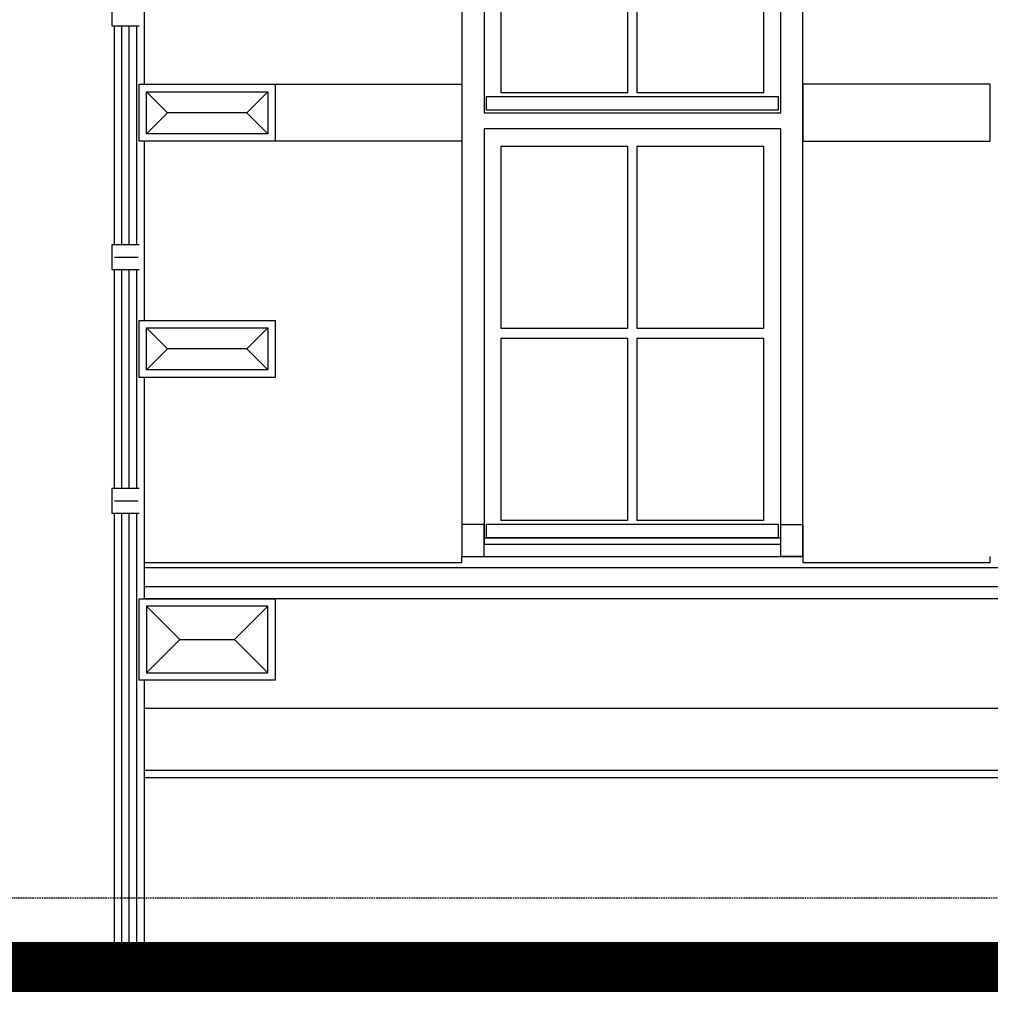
# Model space of a CAD drawing. Extents: x 0 to 286551, y -50 to 581131.
# Tile 9 of 207: x 90462 to 94388, y 554917 to 558898. Entities that reach past the tile are written whole.
import ezdxf

# ---------------------------------------------------------------- set-up
doc = ezdxf.new("R2010")
doc.units = 0
doc.header["$MEASUREMENT"] = 0
doc.linetypes.add('HIDDEN', pattern=[9.525, 6.35, -3.175])
for name, color, linetype in [('0.09', 7, 'CONTINUOUS'), ('0.13', 5, 'CONTINUOUS'), ('0.18', 1, 'CONTINUOUS'), ('0.25', 2, 'CONTINUOUS'), ('0.25 GRIJS', 252, 'CONTINUOUS')]:
    doc.layers.add(name, color=color, linetype=linetype)
doc.layers.add('HULPLIJNEN', color=252, linetype='CONTINUOUS', plot=False)

msp = doc.modelspace()

# ---------------------------------------------------------------- linework, layer by layer
at = {"layer": '0.09'}
for points in [[(90945.4, 558973.4), (90845.4, 558973.4), (90835.4, 558973.4), (90835.4, 558873.4), (90945.4, 558873.4)], [(90845.4, 557988.4), (90845.4, 558873.4)], [(90945.4, 557988.4), (90845.4, 557988.4), (90835.4, 557988.4), (90835.4, 557888.4), (90945.4, 557888.4)], [(90845.4, 557003.4), (90845.4, 557888.4)], [(90945.4, 557003.4), (90845.4, 557003.4), (90835.4, 557003.4), (90835.4, 556903.4), (90945.4, 556903.4)], [(90845.4, 555113.2), (90845.4, 556903.4)]]:
    msp.add_lwpolyline(points, dxfattribs=at)
at = {"layer": '0.13'}
for points in [[(90945.4, 558407.2), (90945.4, 558637.2), (92250.4, 558637.2), (92250.4, 558407.2)], [(90945.4, 558407.2), (90945.4, 558637.2), (91495.4, 558637.2), (91495.4, 558407.2)], [(90975.4, 558437.2), (90975.4, 558607.2), (91465.4, 558607.2), (91465.4, 558437.2)], [(94388.4, 558407.2), (94388.4, 558637.2), (93630.4, 558637.2), (93630.4, 558407.2)], [(92350.4, 558587.2), (93530.4, 558587.2), (93530.4, 558532.2), (92350.4, 558532.2)], [(90945.4, 557452.2), (90945.4, 557682.2), (91495.4, 557682.2), (91495.4, 557452.2)], [(90945.4, 557452.2), (90945.4, 557682.2), (91495.4, 557682.2), (91495.4, 557452.2)], [(90975.4, 557482.2), (90975.4, 557652.2), (91465.4, 557652.2), (91465.4, 557482.2)], [(92340.4, 556857.2), (92250.4, 556857.2), (92250.4, 556727.2), (92340.4, 556727.2)], [(92350.4, 556858.2), (93530.4, 556858.2), (93530.4, 556803.2), (92350.4, 556803.2)], [(93540.4, 556857.2), (93630.4, 556857.2), (93630.4, 556727.2), (93540.4, 556727.2)], [(90945.4, 556227.2), (90945.4, 556557.2), (91495.4, 556557.2), (91495.4, 556227.2)], [(91465.4, 556257.2), (91465.4, 556527.2), (90975.4, 556527.2), (90975.4, 556257.2)]]:
    msp.add_lwpolyline(points, close=True, dxfattribs=at)
for points in [[(91465.4, 558437.2), (91380.4, 558522.2), (91465.4, 558607.2), (91380.4, 558522.2), (91060.4, 558522.2), (90975.4, 558437.2), (91060.4, 558522.2), (90975.4, 558607.2)], [(91465.4, 557482.2), (91380.4, 557567.2), (91465.4, 557652.2), (91380.4, 557567.2), (91060.4, 557567.2), (90975.4, 557482.2), (91060.4, 557567.2), (90975.4, 557652.2)], [(90975.4, 556257.2), (91110.4, 556392.2), (90975.4, 556527.2), (91110.4, 556392.2), (91330.4, 556392.2), (91465.4, 556257.2), (91330.4, 556392.2), (91465.4, 556527.2)]]:
    msp.add_lwpolyline(points, dxfattribs=at)
msp.add_lwpolyline([(99241.4, 556607.2), (99241.4, 556597.2), (99231.4, 556597.2, -0.414214), (99201.4, 556567.2), (99201.4, 556557.2), (99201.4, 556557.2), (90965.4, 556557.2)], format="xyb", dxfattribs=at)
at = {"layer": '0.18'}
for points in [[(92340.4, 558521.2), (93540.4, 558521.2), (93540.4, 559447.2), (92340.4, 559447.2)], [(92410.4, 559377.2), (92920.4, 559377.2), (92920.4, 558602.2), (92410.4, 558602.2)], [(92960.4, 559377.2), (93470.4, 559377.2), (93470.4, 558602.2), (92960.4, 558602.2)], [(93540.4, 558457.2), (92340.4, 558457.2), (92340.4, 556777.2), (93540.4, 556777.2)], [(92340.4, 556803.2), (93540.4, 556803.2), (93540.4, 558457.2), (92340.4, 558457.2)], [(92410.4, 558387.2), (92920.4, 558387.2), (92920.4, 557650.2), (92410.4, 557650.2)], [(92960.4, 558387.2), (93470.4, 558387.2), (93470.4, 557650.2), (92960.4, 557650.2)], [(92410.4, 557610.2), (92920.4, 557610.2), (92920.4, 556873.2), (92410.4, 556873.2)], [(92960.4, 557610.2), (93470.4, 557610.2), (93470.4, 556873.2), (92960.4, 556873.2)]]:
    msp.add_lwpolyline(points, close=True, dxfattribs=at)
for points in [[(90965.4, 556727.2), (90965.4, 556703.4), (92250.4, 556703.4), (92250.4, 556727.2)], [(93630.4, 556727.2), (93630.4, 556703.4), (94388.4, 556703.4), (94388.4, 556727.2)], [(99216.4, 556113.2), (90965.4, 556113.2)], [(99216.4, 555863.2), (90965.4, 555863.2)], [(99311.4, 555833.2), (90965.4, 555833.2)]]:
    msp.add_lwpolyline(points, dxfattribs=at)
at = {"layer": '0.25'}
for points in [[(90965.4, 559537.2), (90965.4, 558637.2)], [(90965.4, 558407.2), (90965.4, 557682.2)], [(90965.4, 557452.2), (90965.4, 556557.2)], [(90965.4, 556227.2), (90965.4, 555113.2)], [(86231.8, 555167.2), (104741.8, 555167.2), (106608.4, 555237.9), (108613.4, 555237.9), (110618.4, 555237.9), (112485, 555167.2), (112485, 555167.2), (137331, 555117.2), (141864.6, 555117.2)]]:
    msp.add_lwpolyline(points, dxfattribs=at)
for points in [[(92250.4, 556727.2), (93630.4, 556727.2), (93630.4, 559537.2), (92250.4, 559537.2)], [(99281.4, 556607.2), (99281.4, 556682.2), (90965.4, 556682.2), (90965.4, 556607.2)]]:
    msp.add_lwpolyline(points, close=True, dxfattribs=at)
at = {"layer": '0.25', "const_width": 200}
msp.add_lwpolyline([(86231.8, 555067.2), (104743.7, 555067.2), (106610.3, 555137.9), (108613.4, 555137.9), (110616.5, 555137.9), (112483, 555067.2), (137330.9, 555017.2), (141864.6, 555017.2)], dxfattribs=at)
at = {"layer": '0.25 GRIJS'}
for points in [[(90875.4, 557988.4), (90875.4, 558873.4)], [(90905.4, 557988.4), (90905.4, 558873.4)], [(90935.4, 557988.4), (90935.4, 558873.4)], [(90845.4, 557938.4), (90941, 557938.4)], [(90875.4, 557003.4), (90875.4, 557888.4)], [(90905.4, 557003.4), (90905.4, 557888.4)], [(90935.4, 557003.4), (90935.4, 557888.4)], [(90845.4, 556953.4), (90941, 556953.4)], [(90875.4, 555113.2), (90875.4, 556903.4)], [(90905.4, 555113.2), (90905.4, 556903.4)], [(90935.4, 555113.2), (90935.4, 556903.4)]]:
    msp.add_lwpolyline(points, dxfattribs=at)
at = {"layer": 'HULPLIJNEN', "linetype": 'HIDDEN'}
msp.add_lwpolyline([(81540.7, 555348.2), (178470, 555348.2)], dxfattribs=at)

doc.saveas('drawing.dxf')
